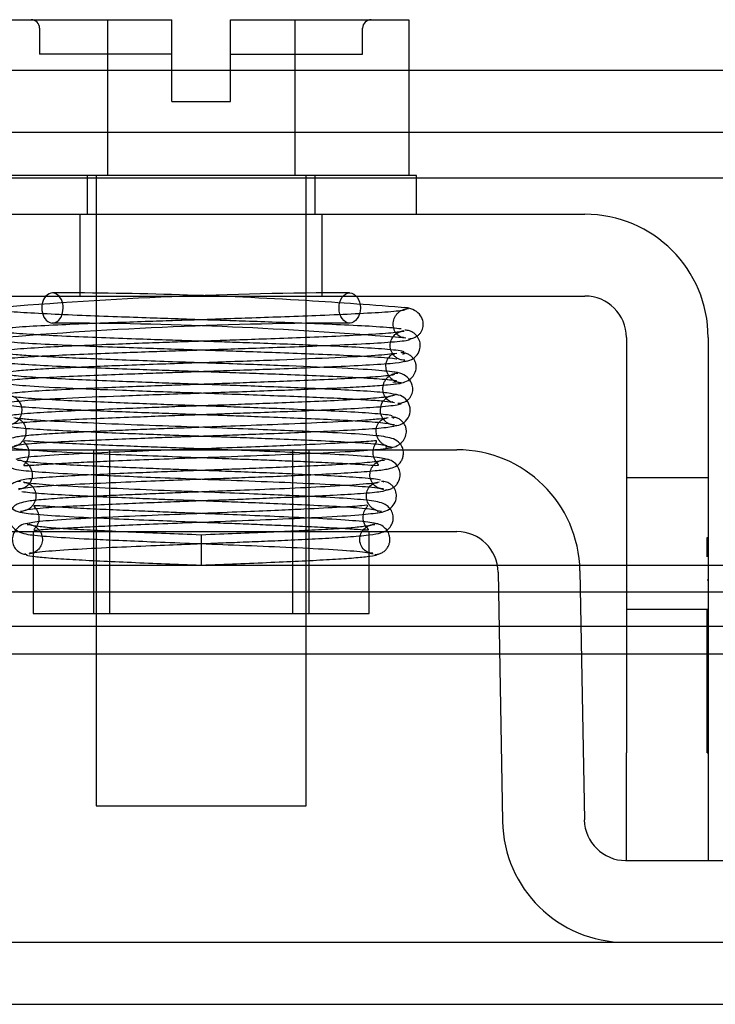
# Model space of a CAD drawing. Header units: inches. Extents: x 1 to 240, y -1 to 159.
# Tile 17 of 61: x 70.642 to 71.449, y 29.275 to 30.418. Entities that reach past the tile are written whole.
import ezdxf
from ezdxf.lldxf.tags import DXFTag

# ---------------------------------------------------------------- set-up
doc = ezdxf.new("R2010")
doc.units = ezdxf.units.IN
doc.header["$MEASUREMENT"] = 0
for name, color, linetype in [('COM42667', 7, 'Continuous'), ('COM42780', 7, 'Continuous'), ('COM48605', 7, 'Continuous'), ('COM70220', 7, 'Continuous'), ('COM70726-5', 7, 'Continuous'), ('Default', 7, 'Continuous'), ('SCC19011', 7, 'Continuous'), ('SPR20265', 7, 'Continuous'), ('WAF25035', 7, 'Continuous')]:
    doc.layers.add(name, color=color, linetype=linetype)
tags = doc.linetypes.add('HIDDEN2', pattern=[0.1875, 0.125, -0.0625]).pattern_tags.tags
tags[6:7] = [DXFTag(74, 4), DXFTag(75, 0), DXFTag(340, '0'), DXFTag(46, 0.0), DXFTag(50, 0.0), DXFTag(44, 0.0), DXFTag(45, 0.0)]
tags[4:5] = [DXFTag(74, 4), DXFTag(75, 0), DXFTag(340, '0'), DXFTag(46, 0.0), DXFTag(50, 0.0), DXFTag(44, 0.0), DXFTag(45, 0.0)]

# ---------------------------------------------------------------- blocks, each defined once
blk = doc.blocks.new('SE8')
at = {"layer": 'COM42667', "color": 7, "linetype": 'Continuous'}
for p, q in [((70.4066, 30.1922), (71.2981, 30.1922)), ((70.4066, 30.0972), (71.2981, 30.0972)), ((71.3461, 30.0492), (71.3461, 29.5667)), ((71.4411, 30.0492), (71.4411, 29.5667)), ((71.3461, 29.4417), (71.3461, 29.5667)), ((71.4411, 29.5667), (71.4411, 29.4417))]:
    blk.add_line(p, q, dxfattribs=at)
at = {"layer": 'COM42667', "color": 7, "linetype": 'HIDDEN2'}
for p, q in [((70.7119, 30.0972), (70.7119, 30.1922)), ((70.9929, 30.0972), (70.9929, 30.1922)), ((71.4411, 29.8862), (71.3461, 29.8862)), ((71.4401, 29.8167), (71.4411, 29.8167)), ((71.4401, 29.7944), (71.4401, 29.8167)), ((71.4401, 29.7675), (71.4411, 29.7675)), ((71.3461, 29.7337), (71.4411, 29.7337)), ((71.4401, 29.6549), (71.4401, 29.7334)), ((71.4401, 29.6549), (71.4411, 29.6549)), ((71.4401, 29.6266), (71.4401, 29.6549)), ((71.4401, 29.6266), (71.4411, 29.6266)), ((71.4401, 29.5667), (71.4401, 29.6266)), ((71.4401, 29.5667), (71.4411, 29.5667))]:
    blk.add_line(p, q, dxfattribs=at)
at = {"layer": 'COM42667', "color": 7, "linetype": 'Continuous'}
for radius in [0.143, 0.048]:
    blk.add_arc((71.2981, 30.0492), radius, 0, 90, dxfattribs=at)
at = {"layer": 'COM42780', "color": 7, "linetype": 'Continuous'}
for p, q in [((70.5554, 29.9187), (71.1493, 29.9187)), ((70.5554, 29.8237), (71.1493, 29.8237)), ((70.6574, 29.8237), (70.6574, 29.7287)), ((71.0474, 29.7287), (71.0474, 29.7951)), ((71.2923, 29.7782), (71.2974, 29.4889)), ((71.1973, 29.7765), (71.2024, 29.4872)), ((70.6574, 29.7287), (71.0474, 29.7287)), ((71.3453, 29.4417), (71.7176, 29.4417)), ((71.3453, 29.3467), (71.7176, 29.3467))]:
    blk.add_line(p, q, dxfattribs=at)
at = {"layer": 'COM42780', "color": 7, "linetype": 'HIDDEN2'}
for p, q in [((70.7274, 29.9187), (70.7274, 29.7287)), ((70.7459, 29.9187), (70.7459, 29.7287)), ((70.9589, 29.7287), (70.9589, 29.9187)), ((70.9774, 29.9187), (70.9774, 29.7287)), ((71.0474, 29.7951), (71.0474, 29.8237))]:
    blk.add_line(p, q, dxfattribs=at)
at = {"layer": 'COM42780', "color": 7, "linetype": 'Continuous'}
for centre, radius, start, end in [((71.1493, 29.7757), 0.143, 1, 90), ((71.1493, 29.7757), 0.048, 1, 90), ((71.3453, 29.4897), 0.143, 181, 270), ((71.3453, 29.4897), 0.048, 181, 270)]:
    blk.add_arc(centre, radius, start, end, dxfattribs=at)
at = {"layer": 'COM48605', "color": 7, "linetype": 'Continuous'}
for p, q in [((70.6574, 29.7842), (70.5081, 29.7842)), ((71.1966, 29.7842), (71.0474, 29.7842)), ((71.3461, 29.7842), (71.2921, 29.7842)), ((83.7602, 29.7842), (71.4411, 29.7842)), ((70.7304, 29.7133), (70.5063, 29.7133)), ((71.1984, 29.7133), (70.9744, 29.7133)), ((71.3461, 29.7133), (71.2934, 29.7133)), ((83.7602, 29.7133), (71.4411, 29.7133)), ((70.5057, 29.6817), (70.7304, 29.6817)), ((70.9744, 29.6817), (71.199, 29.6817)), ((71.294, 29.6817), (71.3461, 29.6817)), ((71.4411, 29.6817), (83.9399, 29.6817))]:
    blk.add_line(p, q, dxfattribs=at)
at = {"layer": 'COM48605', "color": 7, "linetype": 'HIDDEN2'}
for p, q in [((71.0474, 29.7842), (70.6574, 29.7842)), ((71.2921, 29.7842), (71.1966, 29.7842)), ((71.4411, 29.7842), (71.3461, 29.7842)), ((57.7028, 29.7537), (83.9399, 29.7537)), ((70.9744, 29.7133), (70.7304, 29.7133)), ((71.2934, 29.7133), (71.1984, 29.7133)), ((71.4411, 29.7133), (71.3461, 29.7133)), ((70.7304, 29.6817), (70.9744, 29.6817)), ((71.199, 29.6817), (71.294, 29.6817)), ((71.3461, 29.6817), (71.4411, 29.6817))]:
    blk.add_line(p, q, dxfattribs=at)
at = {"layer": 'COM70220', "color": 7, "linetype": 'HIDDEN2'}
blk.add_line((57.3834, 30.2347), (84.3214, 30.2347), dxfattribs=at)
at = {"layer": 'COM70726-5', "color": 7, "linetype": 'HIDDEN2'}
for p, q in [((57.1391, 30.3597), (84.5656, 30.3597)), ((57.1391, 30.2877), (84.5656, 30.2877)), ((56.0074, 29.2747), (85.6973, 29.2747))]:
    blk.add_line(p, q, dxfattribs=at)
at = {"layer": 'COM70726-5', "color": 7, "linetype": 'Continuous'}
blk.add_line((70.3594, 29.3467), (71.3453, 29.3467), dxfattribs=at)
at = {"layer": 'SCC19011', "color": 7, "linetype": 'Continuous'}
for p, q in [((70.6114, 30.4182), (70.7435, 30.4182)), ((70.7435, 30.4182), (70.7435, 30.2372)), ((70.7435, 30.4182), (70.8184, 30.4182)), ((70.8184, 30.3232), (70.8184, 30.4182)), ((70.8864, 30.4182), (70.9612, 30.4182)), ((70.8864, 30.3232), (70.8864, 30.4182)), ((70.9612, 30.4182), (70.9612, 30.2372)), ((70.9612, 30.4182), (71.0934, 30.4182)), ((71.0934, 30.4182), (71.0934, 30.2372)), ((70.8184, 30.3232), (70.8864, 30.3232)), ((70.7304, 30.0972), (70.7304, 30.0654)), ((70.9744, 30.074), (70.9744, 30.0972)), ((70.7304, 30.0304), (70.7304, 30.0152)), ((70.9744, 30.0242), (70.9744, 30.039)), ((70.9744, 29.9743), (70.9744, 29.9891)), ((70.7304, 29.9802), (70.7304, 29.9651)), ((70.9744, 29.9245), (70.9744, 29.9393)), ((70.7304, 29.9301), (70.7304, 29.9187)), ((70.7304, 29.7287), (70.7304, 29.5052)), ((70.9744, 29.5052), (70.9744, 29.7287)), ((70.7304, 29.5052), (70.9744, 29.5052))]:
    blk.add_line(p, q, dxfattribs=at)
at = {"layer": 'SCC19011', "color": 7, "linetype": 'HIDDEN2'}
for p, q in [((70.6649, 30.4082), (70.6649, 30.3782)), ((71.0399, 30.3782), (71.0399, 30.4082)), ((70.8184, 30.3782), (70.6649, 30.3782)), ((70.8864, 30.3782), (71.0399, 30.3782)), ((70.7304, 30.2372), (70.7304, 30.0972)), ((70.9744, 30.0972), (70.9744, 30.2372)), ((70.7304, 30.0654), (70.7304, 30.0304)), ((70.9744, 30.039), (70.9744, 30.074)), ((70.9744, 29.9891), (70.9744, 30.0242)), ((70.7304, 30.0152), (70.7304, 29.9802)), ((70.9744, 29.9393), (70.9744, 29.9743)), ((70.7304, 29.9651), (70.7304, 29.9301)), ((70.7304, 29.9187), (70.7304, 29.7287)), ((70.9744, 29.7287), (70.9744, 29.9245))]:
    blk.add_line(p, q, dxfattribs=at)
for centre, start, end in [((70.6549, 30.4082), 0, 90), ((71.0499, 30.4082), 90, 180)]:
    blk.add_arc(centre, 0.01, start, end, dxfattribs=at)
at = {"layer": 'SPR20265', "color": 7, "linetype": 'Continuous'}
blk.add_line((70.8524, 29.8197), (70.8524, 29.7847), dxfattribs=at)
at = {"layer": 'SPR20265', "color": 7, "linetype": 'HIDDEN2'}
for centre, radius, start, end in [((71.0313, 25.1161), 4.9849, 90.0776, 94.8175), ((70.6734, 25.1161), 4.9849, 86.5376, 89.9224), ((71.03, 25.1467), 4.9192, 90.0554, 94.8416), ((70.6747, 25.1467), 4.9192, 85.1584, 89.5796), ((70.6277, 29.9648), 0.0169, 270.7799, 90.2284), ((71.077, 29.9648), 0.0169, 89.7153, 269.2764)]:
    blk.add_arc(centre, radius, start, end, dxfattribs=at)
at = {"layer": 'SPR20265', "color": 7, "linetype": 'Continuous'}
for centre, radius, start, end in [((70.6734, 25.1161), 4.9849, 85.1825, 86.5376), ((70.6747, 25.1467), 4.9192, 89.5796, 89.9446), ((71.077, 29.9648), 0.0181, 270.2962, 90.6354)]:
    blk.add_arc(centre, radius, start, end, dxfattribs=at)
for start_param, end_param in [(3.808539, 6.283185), (0, 2.474646)]:
    blk.add_ellipse((70.6798, 30.0834), major_axis=(0, -0.0175), ratio=0.707107, start_param=start_param, end_param=end_param, dxfattribs=at)
at = {"layer": 'SPR20265', "color": 7, "linetype": 'HIDDEN2'}
blk.add_ellipse((70.6798, 30.0834), major_axis=(0, -0.0175), ratio=0.707107, start_param=2.474646, end_param=3.808539, dxfattribs=at)
blk.add_ellipse((71.0249, 30.0834), major_axis=(0, -0.0175), ratio=0.707107, dxfattribs=at)
at = {"layer": 'SPR20265', "color": 7, "linetype": 'Continuous'}
for points, knots in [([(71.0893, 30.082), (71.0896, 30.0815), (71.0882, 30.0804), (71.0693, 30.0785), (71.0346, 30.0765), (70.9936, 30.0747), (70.9522, 30.0731), (70.914, 30.0718), (70.8813, 30.0707), (70.854, 30.0697), (70.8278, 30.0689), (70.7982, 30.0679), (70.7627, 30.0666), (70.7232, 30.0652), (70.6827, 30.0635), (70.6458, 30.0615), (70.6186, 30.0593), (70.6151, 30.0579), (70.6138, 30.057)], [0.0402294, 0.0402294, 0.0402294, 0.0402294, 0.0962651, 0.1836152, 0.2619538, 0.3312786, 0.3915016, 0.442594, 0.4845239, 0.5172899, 0.5463931, 0.5841023, 0.6308517, 0.6866387, 0.7514677, 0.8253147, 0.9081399, 0.9951321, 0.9951321, 0.9951321, 0.9951321]), ([(71.093, 30.0477), (71.0939, 30.0477), (71.0954, 30.0477), (71.0982, 30.0482), (71.1009, 30.0493), (71.1036, 30.0509), (71.106, 30.053), (71.108, 30.0557), (71.1095, 30.0588), (71.1105, 30.0634), (71.11, 30.0695), (71.1061, 30.0768), (71.098, 30.0826), (71.092, 30.0835), (71.0883, 30.0839)], [0, 0, 0, 0, 0.03948, 0.078027, 0.11705, 0.157795, 0.20119, 0.247813, 0.297965, 0.351797, 0.472995, 0.624898, 0.803476, 1, 1, 1, 1]), ([(70.6176, 30.0223), (70.6187, 30.0231), (70.6219, 30.0245), (70.6478, 30.0266), (70.6839, 30.0285), (70.7238, 30.0302), (70.763, 30.0317), (70.7983, 30.0329), (70.8278, 30.0339), (70.854, 30.0347), (70.8813, 30.0357), (70.9141, 30.0368), (70.9527, 30.0381), (70.9947, 30.0397), (71.0368, 30.0416), (71.0729, 30.0437), (71.0937, 30.0458), (71.0955, 30.0471), (71.0953, 30.0477)], [0.007956, 0.007956, 0.007956, 0.007956, 0.0902869, 0.171964, 0.2449933, 0.3092617, 0.364675, 0.4111808, 0.4487353, 0.4777397, 0.5104186, 0.5522907, 0.6034131, 0.6638342, 0.7336337, 0.8128446, 0.9016052, 0.9648764, 0.9648764, 0.9648764, 0.9648764]), ([(71.0798, 30.0306), (71.0725, 30.0297), (71.0587, 30.0281), (71.0099, 30.0255), (70.9444, 30.0229), (70.8666, 30.0202), (70.7989, 30.0179), (70.7482, 30.016), (70.7126, 30.0146), (70.6814, 30.0131), (70.6558, 30.0116), (70.6357, 30.0101), (70.6293, 30.0092), (70.6256, 30.0086)], [0, 0, 0, 0, 0.114294, 0.231558, 0.351881, 0.475184, 0.601502, 0.666038, 0.73132, 0.797347, 0.864154, 0.931706, 1, 1, 1, 1]), ([(71.0882, 30.0326), (71.0854, 30.0335), (71.0724, 30.0351), (71.0398, 30.0374), (71.0099, 30.0388), (70.9934, 30.0395), (70.9915, 30.0396)], [0.0980811, 0.0980811, 0.0980811, 0.0980811, 0.1865995, 0.265558, 0.3350739, 0.3442741, 0.3442741, 0.3442741, 0.3442741]), ([(71.0773, 29.9951), (71.083, 29.9956), (71.0898, 29.9966), (71.0985, 30.0036), (71.1014, 30.0092), (71.1022, 30.0139), (71.1021, 30.0175), (71.1011, 30.0211), (71.0991, 30.0246), (71.0963, 30.0276), (71.0927, 30.0299), (71.0885, 30.0313), (71.086, 30.0314), (71.0845, 30.0315)], [0, 0, 0, 0, 0.337377, 0.476585, 0.593946, 0.643993, 0.690857, 0.738213, 0.787078, 0.837877, 0.890521, 0.944659, 1, 1, 1, 1]), ([(70.6139, 30.0221), (70.6167, 30.0212), (70.6222, 30.0197), (70.6534, 30.0175), (70.6862, 30.0159), (70.708, 30.0149), (70.7148, 30.0146)], [0, 0, 0, 0, 0.0928449, 0.1764674, 0.250932, 0.2834425, 0.2834425, 0.2834425, 0.2834425]), ([(70.6277, 29.9737), (70.6344, 29.9746), (70.6471, 29.9762), (70.694, 29.9788), (70.7581, 29.9814), (70.8353, 29.9841), (70.9032, 29.9864), (70.9544, 29.9883), (70.9906, 29.9897), (71.0229, 29.9912), (71.0496, 29.9927), (71.0705, 29.9942), (71.0777, 29.9951), (71.0818, 29.9957)], [0, 0, 0, 0, 0.112746, 0.228925, 0.348457, 0.471495, 0.597916, 0.662714, 0.728399, 0.794948, 0.862394, 0.930748, 1, 1, 1, 1]), ([(71.0794, 29.9822), (71.0772, 29.9831), (71.0727, 29.9846), (71.0442, 29.9868), (71.0134, 29.9884), (70.9934, 29.9894), (70.9875, 29.9896)], [0, 0, 0, 0, 0.0919668, 0.1748964, 0.2488402, 0.2783531, 0.2783531, 0.2783531, 0.2783531]), ([(70.6219, 29.9715), (70.625, 29.9707), (70.638, 29.9691), (70.6709, 29.9669), (70.7008, 29.9655), (70.7176, 29.9647), (70.72, 29.9646)], [0.09883, 0.09883, 0.09883, 0.09883, 0.1878535, 0.2672072, 0.3370622, 0.3488919, 0.3488919, 0.3488919, 0.3488919]), ([(71.0757, 29.9821), (71.0742, 29.9813), (71.0707, 29.9799), (71.0443, 29.9777), (71.01, 29.9758), (70.9719, 29.9741), (70.9346, 29.9727), (70.9013, 29.9714), (70.8734, 29.9704), (70.8489, 29.9696), (70.8235, 29.9687), (70.7932, 29.9676), (70.7575, 29.9662), (70.7186, 29.9646), (70.6799, 29.9627), (70.6474, 29.9606), (70.6291, 29.9585), (70.6277, 29.9571), (70.6281, 29.9566)], [0.0030122, 0.0030122, 0.0030122, 0.0030122, 0.091022, 0.173244, 0.246649, 0.3111806, 0.366841, 0.4136386, 0.4515377, 0.480786, 0.5130298, 0.5545547, 0.6053918, 0.6655607, 0.7350558, 0.813926, 0.9022499, 0.9590084, 0.9590084, 0.9590084, 0.9590084]), ([(70.6356, 29.9227), (70.6352, 29.9231), (70.6361, 29.9241), (70.6521, 29.9259), (70.6827, 29.9279), (70.7201, 29.9297), (70.7582, 29.9312), (70.7934, 29.9326), (70.8235, 29.9337), (70.8489, 29.9346), (70.8734, 29.9354), (70.9014, 29.9364), (70.9349, 29.9377), (70.9725, 29.9392), (71.0111, 29.9409), (71.0462, 29.9428), (71.0739, 29.9451), (71.0777, 29.9465), (71.0795, 29.9474)], [0.0480093, 0.0480093, 0.0480093, 0.0480093, 0.0949166, 0.1813907, 0.2591689, 0.3281055, 0.3880809, 0.4389475, 0.4806068, 0.513005, 0.5424172, 0.5805587, 0.6277127, 0.6838883, 0.749147, 0.8235602, 0.9071555, 1, 1, 1, 1]), ([(71.0868, 29.9188), (71.0864, 29.9205), (71.0848, 29.9242), (71.0799, 29.9297), (71.0731, 29.9324), (71.0618, 29.9346), (71.037, 29.9369), (71.0064, 29.9385), (70.9862, 29.9395), (70.9825, 29.9396)], [0.5124949, 0.5124949, 0.5124949, 0.5124949, 0.5179414, 0.5252825, 0.5427797, 0.5635197, 0.6073984, 0.6548465, 0.6651182, 0.6651182, 0.6651182, 0.6651182]), ([(71.0562, 29.9288), (71.0561, 29.929), (71.055, 29.9291), (71.0443, 29.9282), (71.0198, 29.9267), (70.9802, 29.9247), (70.9388, 29.923), (70.8985, 29.9214), (70.8594, 29.92), (70.8343, 29.919), (70.8254, 29.9187)], [0.5351872, 0.5351872, 0.5351872, 0.5351872, 0.5441109, 0.5645918, 0.6083985, 0.6560617, 0.6836249, 0.7156036, 0.7520047, 0.7724702, 0.7724702, 0.7724702, 0.7724702]), ([(70.6328, 29.921), (70.636, 29.9204), (70.6405, 29.9197), (70.6486, 29.919), (70.652, 29.9187)], [0, 0, 0, 0, 0.03059082, 0.04780598, 0.04780598, 0.04780598, 0.04780598]), ([(70.6419, 29.823), (70.6435, 29.8224), (70.6486, 29.8208), (70.6528, 29.8202), (70.6563, 29.8198)], [0.53898294, 0.53898294, 0.53898294, 0.53898294, 0.54759814, 0.56807305, 0.56807305, 0.56807305, 0.56807305]), ([(70.949, 29.8237), (70.9437, 29.8235), (70.9259, 29.8227), (70.8931, 29.8213), (70.8675, 29.8203), (70.8524, 29.8197)], [0.6947964, 0.6947964, 0.6947964, 0.6947964, 0.7496304, 0.874808, 1, 1, 1, 1]), ([(71.0542, 29.7971), (71.0557, 29.7972), (71.0583, 29.7974), (71.0622, 29.7989), (71.0657, 29.8013), (71.0685, 29.8044), (71.0704, 29.8079), (71.0718, 29.8126), (71.0716, 29.8182), (71.0701, 29.8221), (71.0691, 29.8238)], [0, 0, 0, 0, 0.0589773, 0.1211115, 0.1849679, 0.2490189, 0.31194, 0.3728411, 0.4898099, 0.5959107, 0.5959107, 0.5959107, 0.5959107]), ([(70.8524, 29.7847), (70.8675, 29.7853), (70.8933, 29.7863), (70.934, 29.788), (70.9706, 29.7897), (71.0026, 29.7913), (71.0281, 29.793), (71.0463, 29.7947), (71.0558, 29.7962), (71.0566, 29.7971), (71.0565, 29.7975)], [0, 0, 0, 0, 0.1236932, 0.2477957, 0.3722334, 0.4970307, 0.6222178, 0.7477992, 0.8737106, 0.9604174, 0.9604174, 0.9604174, 0.9604174])]:
    blk.add_open_spline(points, degree=3, knots=knots, dxfattribs=at)
at = {"layer": 'SPR20265', "color": 7, "linetype": 'HIDDEN2'}
for points, knots in [([(71.0846, 30.059), (71.0838, 30.0591), (71.078, 30.0599), (71.0589, 30.0615), (71.022, 30.0635), (70.9815, 30.0652), (70.942, 30.0666), (70.9065, 30.0679), (70.8769, 30.0689), (70.8507, 30.0697), (70.8234, 30.0707), (70.7907, 30.0718), (70.7525, 30.0731), (70.7111, 30.0747), (70.6701, 30.0765), (70.6354, 30.0785), (70.6213, 30.0799), (70.6179, 30.0806)], [0.0771144, 0.0771144, 0.0771144, 0.0771144, 0.0918601, 0.1746853, 0.2485323, 0.3133613, 0.3691483, 0.4158977, 0.4536069, 0.4827101, 0.5154761, 0.557406, 0.6084984, 0.6687214, 0.7380462, 0.8163848, 0.9037349, 0.9037349, 0.9037349, 0.9037349]), ([(71.0882, 30.0489), (71.0869, 30.0489), (71.0848, 30.049), (71.0798, 30.0523), (71.0762, 30.0578), (71.0752, 30.0634), (71.0756, 30.0678), (71.0765, 30.0711), (71.0781, 30.0743), (71.0803, 30.0772), (71.0832, 30.0796), (71.0864, 30.0814), (71.0898, 30.0824), (71.0918, 30.0826), (71.093, 30.0827)], [0, 0, 0, 0, 0.179381, 0.337596, 0.475073, 0.590664, 0.641841, 0.692941, 0.744409, 0.796202, 0.847981, 0.899322, 0.949962, 1, 1, 1, 1]), ([(71.0877, 30.0569), (71.0852, 30.0561), (71.0801, 30.0547), (71.0498, 30.0525), (71.0119, 30.0505), (70.9706, 30.0488), (70.9308, 30.0474), (70.8953, 30.0462), (70.8658, 30.0451), (70.84, 30.0443), (70.8133, 30.0434), (70.7817, 30.0423), (70.7446, 30.0409), (70.7045, 30.0393), (70.6649, 30.0374), (70.6323, 30.0351), (70.6155, 30.033), (70.6147, 30.0317), (70.6151, 30.0312)], [0, 0, 0, 0, 0.0909912, 0.1731581, 0.246498, 0.3109571, 0.3665427, 0.4132688, 0.4511042, 0.480301, 0.512507, 0.5539869, 0.6047791, 0.6649261, 0.734442, 0.8134005, 0.9019189, 0.9500215, 0.9500215, 0.9500215, 0.9500215]), ([(70.9915, 30.0396), (70.9807, 30.0401), (70.9578, 30.041), (70.923, 30.0423), (70.8914, 30.0434), (70.8647, 30.0443), (70.8389, 30.0451), (70.8094, 30.0462), (70.774, 30.0474), (70.7341, 30.0488), (70.6928, 30.0505), (70.655, 30.0525), (70.6246, 30.0547), (70.6195, 30.0561), (70.617, 30.0569)], [0.3442741, 0.3442741, 0.3442741, 0.3442741, 0.3952209, 0.4460131, 0.487493, 0.519699, 0.5488958, 0.5867312, 0.6334573, 0.6890429, 0.753502, 0.8268419, 0.9090088, 1, 1, 1, 1]), ([(71.0891, 30.0226), (71.0877, 30.0227), (71.0852, 30.0228), (71.0813, 30.0242), (71.0779, 30.0264), (71.0743, 30.0303), (71.0718, 30.0361), (71.0717, 30.0429), (71.0741, 30.0491), (71.0784, 30.0537), (71.0837, 30.0562), (71.0865, 30.0564), (71.0882, 30.0564)], [0, 0, 0, 0, 0.06862, 0.139406, 0.210761, 0.281001, 0.412092, 0.530483, 0.651578, 0.772882, 0.88964, 1, 1, 1, 1]), ([(71.0882, 30.0214), (71.0913, 30.0218), (71.0967, 30.0227), (71.1036, 30.0285), (71.1069, 30.0358), (71.107, 30.0428), (71.1046, 30.0493), (71.1001, 30.0542), (71.0945, 30.0571), (71.091, 30.0574), (71.0891, 30.0576)], [0, 0, 0, 0, 0.156089, 0.311601, 0.454811, 0.580816, 0.702069, 0.815536, 0.915769, 1, 1, 1, 1]), ([(70.6127, 30.046), (70.6167, 30.0452), (70.6318, 30.0437), (70.6679, 30.0416), (70.71, 30.0397), (70.752, 30.0381), (70.7906, 30.0368), (70.8234, 30.0357), (70.8507, 30.0347), (70.8769, 30.0339), (70.9064, 30.0329), (70.9417, 30.0317), (70.9809, 30.0302), (71.0209, 30.0285), (71.0569, 30.0266), (71.0741, 30.0252), (71.0795, 30.0244), (71.0797, 30.0244)], [0.0983948, 0.0983948, 0.0983948, 0.0983948, 0.1871554, 0.2663663, 0.3361658, 0.3965869, 0.4477093, 0.4895814, 0.5222603, 0.5512647, 0.5888192, 0.635325, 0.6907383, 0.7550067, 0.828036, 0.9097131, 0.9127048, 0.9127048, 0.9127048, 0.9127048]), ([(71.0791, 30.0086), (71.0722, 30.0095), (71.0591, 30.0111), (71.0115, 30.0138), (70.9469, 30.0164), (70.8694, 30.0191), (70.8016, 30.0214), (70.7506, 30.0233), (70.7146, 30.0247), (70.6827, 30.0262), (70.6564, 30.0276), (70.6358, 30.0291), (70.6288, 30.0301), (70.6249, 30.0306)], [0, 0, 0, 0, 0.113671, 0.23054, 0.350518, 0.473738, 0.600063, 0.664705, 0.730154, 0.796388, 0.863439, 0.931315, 1, 1, 1, 1]), ([(71.0845, 29.9965), (71.0838, 29.9965), (71.0826, 29.9967), (71.08, 29.9973), (71.0774, 29.9984), (71.0747, 30), (71.0723, 30.0022), (71.0702, 30.0048), (71.0686, 30.0078), (71.0671, 30.0123), (71.0667, 30.018), (71.0688, 30.0248), (71.0737, 30.0298), (71.0758, 30.0301), (71.0773, 30.0301)], [0, 0, 0, 0, 0.047333, 0.090485, 0.131312, 0.171645, 0.212983, 0.256355, 0.302402, 0.351589, 0.463303, 0.607862, 0.786964, 1, 1, 1, 1]), ([(70.6249, 29.998), (70.6246, 29.9983), (70.625, 29.9992), (70.6387, 30.0008), (70.6687, 30.0027), (70.7065, 30.0044), (70.7455, 30.006), (70.782, 30.0073), (70.8134, 30.0084), (70.84, 30.0093), (70.8658, 30.0102), (70.8954, 30.0112), (70.931, 30.0124), (70.9711, 30.0139), (71.0129, 30.0156), (71.0513, 30.0175), (71.0825, 30.0197), (71.088, 30.0212), (71.0908, 30.0221)], [0.0593106, 0.0593106, 0.0593106, 0.0593106, 0.0946045, 0.1809036, 0.2586064, 0.3275376, 0.387552, 0.4384775, 0.480204, 0.5126619, 0.5421123, 0.5803019, 0.6275126, 0.683749, 0.749068, 0.8235326, 0.9071551, 1, 1, 1, 1]), ([(71.0766, 30.0067), (71.077, 30.0064), (71.0763, 30.0054), (71.0615, 30.0037), (71.0306, 30.0017), (70.9932, 29.9999), (70.9548, 29.9984), (70.919, 29.997), (70.8882, 29.9959), (70.8623, 29.995), (70.8373, 29.9942), (70.8091, 29.9932), (70.775, 29.9919), (70.7367, 29.9905), (70.6971, 29.9888), (70.6605, 29.9868), (70.6321, 29.9846), (70.6275, 29.9831), (70.6253, 29.9822)], [0.0521708, 0.0521708, 0.0521708, 0.0521708, 0.0958626, 0.1829684, 0.2611836, 0.3304706, 0.3907088, 0.4418475, 0.4838361, 0.5166603, 0.5458022, 0.5835599, 0.6303746, 0.6862392, 0.7511598, 0.8251036, 0.9080332, 1, 1, 1, 1]), ([(70.9875, 29.9896), (70.9803, 29.9899), (70.9612, 29.9907), (70.9297, 29.9919), (70.8956, 29.9932), (70.8674, 29.9942), (70.8424, 29.995), (70.8165, 29.9959), (70.7857, 29.997), (70.7499, 29.9984), (70.7115, 29.9999), (70.6741, 30.0017), (70.6432, 30.0037), (70.6315, 30.005), (70.6291, 30.0057)], [0.2783531, 0.2783531, 0.2783531, 0.2783531, 0.3137608, 0.3696254, 0.4164401, 0.4541978, 0.4833397, 0.5161639, 0.5581525, 0.6092912, 0.6695294, 0.7388164, 0.8170316, 0.9041374, 0.9041374, 0.9041374, 0.9041374]), ([(70.7148, 30.0146), (70.7218, 30.0144), (70.7413, 30.0136), (70.7738, 30.0124), (70.8093, 30.0112), (70.8389, 30.0102), (70.8647, 30.0093), (70.8913, 30.0084), (70.9227, 30.0073), (70.9592, 30.006), (70.9982, 30.0044), (71.036, 30.0027), (71.066, 30.0008), (71.0773, 29.9995), (71.0792, 29.9988)], [0.2834425, 0.2834425, 0.2834425, 0.2834425, 0.316251, 0.3724874, 0.4196981, 0.4578877, 0.4873381, 0.519796, 0.5615225, 0.612448, 0.6724624, 0.7413936, 0.8190964, 0.9053955, 0.9053955, 0.9053955, 0.9053955]), ([(71.0748, 29.9742), (71.0742, 29.9741), (71.0731, 29.9741), (71.0692, 29.9762), (71.0654, 29.9806), (71.0636, 29.9859), (71.0634, 29.9903), (71.0638, 29.9937), (71.0649, 29.9973), (71.0669, 30.0007), (71.0698, 30.0037), (71.0732, 30.0061), (71.0772, 30.0075), (71.0796, 30.0077), (71.0809, 30.0078)], [0, 0, 0, 0, 0.174172, 0.32563, 0.457521, 0.571357, 0.621658, 0.670379, 0.72108, 0.774173, 0.829398, 0.886003, 0.943085, 1, 1, 1, 1]), ([(71.0809, 29.9729), (71.0818, 29.9728), (71.0834, 29.9729), (71.0862, 29.9734), (71.089, 29.9744), (71.0917, 29.976), (71.0941, 29.9782), (71.0961, 29.9809), (71.0975, 29.984), (71.0986, 29.9886), (71.0978, 29.9947), (71.0937, 30.002), (71.0851, 30.0078), (71.0788, 30.0087), (71.0748, 30.0092)], [0, 0, 0, 0, 0.042091, 0.081647, 0.120191, 0.15929, 0.200316, 0.244307, 0.29197, 0.343782, 0.463061, 0.615509, 0.797242, 1, 1, 1, 1]), ([(70.6229, 29.9957), (70.6305, 29.9948), (70.6446, 29.9932), (70.6941, 29.9905), (70.76, 29.9879), (70.8381, 29.9852), (70.9057, 29.9829), (70.9562, 29.981), (70.9914, 29.9796), (71.0223, 29.9781), (71.0476, 29.9767), (71.0672, 29.9752), (71.0735, 29.9742), (71.077, 29.9737)], [0, 0, 0, 0, 0.115205, 0.233158, 0.353934, 0.477428, 0.603662, 0.668044, 0.733093, 0.798807, 0.865217, 0.932283, 1, 1, 1, 1]), ([(70.6288, 29.9474), (70.6307, 29.9482), (70.6347, 29.9497), (70.6623, 29.9519), (70.6982, 29.9538), (70.7373, 29.9555), (70.7752, 29.9569), (70.8091, 29.9582), (70.8373, 29.9592), (70.8623, 29.96), (70.8882, 29.961), (70.9193, 29.9621), (70.9556, 29.9634), (70.9949, 29.965), (71.0338, 29.9669), (71.0667, 29.9691), (71.084, 29.9712), (71.0851, 29.9725), (71.0847, 29.973)], [0, 0, 0, 0, 0.0901431, 0.1716896, 0.2445993, 0.3087647, 0.3640858, 0.4105135, 0.4480006, 0.4769549, 0.5095978, 0.5514293, 0.6025201, 0.6629378, 0.7327928, 0.8121465, 0.90117, 0.9556697, 0.9556697, 0.9556697, 0.9556697]), ([(71.0741, 29.9582), (71.0707, 29.959), (71.057, 29.9606), (71.0248, 29.9627), (70.9861, 29.9646), (70.9472, 29.9662), (70.9115, 29.9676), (70.8812, 29.9687), (70.8558, 29.9696), (70.8313, 29.9704), (70.8034, 29.9714), (70.7701, 29.9727), (70.7329, 29.9741), (70.6947, 29.9758), (70.6604, 29.9777), (70.6337, 29.9799), (70.6304, 29.9813), (70.6289, 29.9822)], [0.0993683, 0.0993683, 0.0993683, 0.0993683, 0.186074, 0.2649442, 0.3344393, 0.3946082, 0.4454453, 0.4869702, 0.519214, 0.5484623, 0.5863614, 0.633159, 0.6888194, 0.753351, 0.826756, 0.908978, 1, 1, 1, 1]), ([(70.72, 29.9646), (70.7301, 29.9642), (70.7519, 29.9633), (70.7854, 29.9621), (70.8165, 29.961), (70.8424, 29.96), (70.8674, 29.9592), (70.8956, 29.9582), (70.9295, 29.9569), (70.9674, 29.9555), (71.0065, 29.9538), (71.0424, 29.9519), (71.07, 29.9497), (71.074, 29.9482), (71.0759, 29.9474)], [0.3488919, 0.3488919, 0.3488919, 0.3488919, 0.3974799, 0.4485707, 0.4904022, 0.5230451, 0.5519994, 0.5894865, 0.6359142, 0.6912353, 0.7554007, 0.8283104, 0.9098569, 1, 1, 1, 1]), ([(71.0696, 29.9559), (71.0665, 29.9553), (71.061, 29.9545), (71.0395, 29.9526), (71.0031, 29.9506), (70.9511, 29.9484), (70.9009, 29.9465), (70.8572, 29.9449), (70.8219, 29.9436), (70.7919, 29.9425), (70.7633, 29.9414), (70.7334, 29.9401), (70.7032, 29.9387), (70.6747, 29.9371), (70.6521, 29.9354), (70.6373, 29.9337), (70.6288, 29.9312), (70.6242, 29.9293), (70.6178, 29.9216), (70.6164, 29.9111), (70.6253, 29.8992), (70.6384, 29.8956), (70.6523, 29.894), (70.6804, 29.8918), (70.7195, 29.8899), (70.7605, 29.8882), (70.8005, 29.8866), (70.8486, 29.8848), (70.903, 29.8828), (70.9596, 29.8806), (71.0121, 29.8781), (71.0446, 29.876), (71.0604, 29.8741), (71.0628, 29.8732), (71.0641, 29.8727)], [0, 0, 0, 0, 0.030588, 0.059502, 0.112112, 0.15811, 0.197452, 0.230137, 0.256167, 0.276711, 0.298882, 0.32391, 0.351827, 0.382688, 0.416108, 0.444805, 0.466192, 0.480295, 0.488754, 0.504028, 0.526129, 0.547052, 0.567589, 0.611179, 0.65858, 0.685494, 0.716984, 0.753026, 0.793568, 0.838557, 0.887974, 0.941711, 0.970313, 1, 1, 1, 1]), ([(70.637, 29.9554), (70.6378, 29.9555), (70.6391, 29.9555), (70.6432, 29.9533), (70.647, 29.9489), (70.6491, 29.9428), (70.6489, 29.9369), (70.6474, 29.9323), (70.6454, 29.9289), (70.6426, 29.9258), (70.6391, 29.9235), (70.6351, 29.9221), (70.6327, 29.9218), (70.6313, 29.9218)], [0, 0, 0, 0, 0.167405, 0.31502, 0.44597, 0.561339, 0.663025, 0.71568, 0.770724, 0.827692, 0.885615, 0.943351, 1, 1, 1, 1]), ([(70.9825, 29.9396), (70.9764, 29.9399), (70.9581, 29.9407), (70.9232, 29.9421), (70.8753, 29.9439), (70.82, 29.9459), (70.7609, 29.9481), (70.7035, 29.9505), (70.6653, 29.9526), (70.6436, 29.9545), (70.6382, 29.9554), (70.6351, 29.9559)], [0.6651182, 0.6651182, 0.6651182, 0.6651182, 0.6822736, 0.7141834, 0.7505882, 0.791459, 0.8368134, 0.8866622, 0.9409613, 0.9699144, 1, 1, 1, 1]), ([(71.0734, 29.9218), (71.0726, 29.9218), (71.0712, 29.9219), (71.0686, 29.9225), (71.0659, 29.9236), (71.0632, 29.9252), (71.0608, 29.9274), (71.0587, 29.93), (71.0571, 29.9329), (71.0557, 29.9373), (71.0554, 29.9431), (71.0577, 29.9499), (71.0631, 29.955), (71.0659, 29.9553), (71.0677, 29.9554)], [0, 0, 0, 0, 0.041854, 0.08238, 0.123206, 0.165594, 0.2103, 0.257629, 0.307612, 0.360216, 0.47602, 0.621224, 0.796617, 1, 1, 1, 1]), ([(71.0677, 29.9204), (71.073, 29.9209), (71.0793, 29.9219), (71.0874, 29.9289), (71.0901, 29.9345), (71.0908, 29.9391), (71.0907, 29.9426), (71.0897, 29.9462), (71.0877, 29.9497), (71.0849, 29.9528), (71.0814, 29.9551), (71.0774, 29.9565), (71.0749, 29.9567), (71.0734, 29.9567)], [0, 0, 0, 0, 0.314139, 0.451364, 0.572135, 0.625408, 0.67627, 0.728029, 0.781154, 0.835554, 0.89067, 0.945715, 1, 1, 1, 1]), ([(70.6252, 29.9474), (70.627, 29.9465), (70.6308, 29.9451), (70.6585, 29.9428), (70.6936, 29.9409), (70.7323, 29.9392), (70.7698, 29.9377), (70.8033, 29.9364), (70.8313, 29.9354), (70.8558, 29.9346), (70.8812, 29.9337), (70.9113, 29.9326), (70.9465, 29.9312), (70.9846, 29.9297), (71.022, 29.9279), (71.0526, 29.9259), (71.065, 29.9245), (71.0677, 29.9238)], [0, 0, 0, 0, 0.0928445, 0.1764398, 0.250853, 0.3161117, 0.3722873, 0.4194413, 0.4575828, 0.486995, 0.5193932, 0.5610525, 0.6119191, 0.6718945, 0.7408311, 0.8186093, 0.9050834, 0.9050834, 0.9050834, 0.9050834]), ([(71.0674, 29.9075), (71.0659, 29.9081), (71.0633, 29.909), (71.0475, 29.9108), (71.017, 29.9129), (70.9703, 29.9151), (70.9233, 29.917), (70.8811, 29.9186), (70.8462, 29.9199), (70.8156, 29.9211), (70.7852, 29.9222), (70.7522, 29.9235), (70.718, 29.925), (70.6857, 29.9265), (70.6611, 29.928), (70.6484, 29.9291), (70.6454, 29.9288), (70.6466, 29.9278), (70.6491, 29.925), (70.6513, 29.9215), (70.6525, 29.9168), (70.6524, 29.9112), (70.6502, 29.9057), (70.6476, 29.9024), (70.6457, 29.9005), (70.6472, 29.9005), (70.6533, 29.9006), (70.6684, 29.9018), (70.6927, 29.9032), (70.717, 29.9044), (70.7479, 29.9058), (70.7873, 29.9073), (70.8351, 29.9091), (70.8899, 29.911), (70.9482, 29.9132), (71.004, 29.9156), (71.0516, 29.9183), (71.0647, 29.92), (71.0719, 29.921)], [0, 0, 0, 0, 0.030225, 0.058803, 0.110858, 0.156431, 0.195456, 0.227938, 0.253865, 0.274459, 0.297581, 0.324594, 0.355453, 0.390107, 0.42783, 0.459209, 0.481159, 0.494005, 0.495926, 0.500825, 0.505329, 0.510836, 0.51729, 0.524444, 0.532575, 0.546917, 0.562289, 0.605902, 0.629239, 0.653669, 0.681658, 0.713975, 0.750652, 0.791681, 0.837105, 0.886957, 0.941226, 1, 1, 1, 1]), ([(70.652, 29.9187), (70.6542, 29.9185), (70.6677, 29.9175), (70.6986, 29.9157), (70.7498, 29.9135), (70.7995, 29.9116), (70.8432, 29.91), (70.8788, 29.9087), (70.9087, 29.9076), (70.9366, 29.9066), (70.9654, 29.9054), (70.9943, 29.9041), (71.0212, 29.9028), (71.0425, 29.9015), (71.0552, 29.9004), (71.0589, 29.9008), (71.0585, 29.9011), (71.0532, 29.9076), (71.0509, 29.9179), (71.0555, 29.9268), (71.0563, 29.9285), (71.0562, 29.9288)], [0.047806, 0.047806, 0.047806, 0.047806, 0.0595138, 0.1122007, 0.1583759, 0.1980433, 0.2312358, 0.2579833, 0.2788368, 0.3005312, 0.3250779, 0.3524343, 0.3825401, 0.4152697, 0.4444426, 0.4659458, 0.4800306, 0.4882016, 0.5025968, 0.5237733, 0.5351872, 0.5351872, 0.5351872, 0.5351872]), ([(70.8254, 29.9187), (70.8165, 29.9184), (70.7881, 29.9173), (70.7408, 29.9154), (70.6892, 29.913), (70.6572, 29.9108), (70.6413, 29.9089), (70.6387, 29.908), (70.6373, 29.9075)], [0.7724702, 0.7724702, 0.7724702, 0.7724702, 0.7927991, 0.8379749, 0.8875525, 0.9414699, 0.9701805, 1, 1, 1, 1]), ([(70.6406, 29.8727), (70.6419, 29.8732), (70.6444, 29.8741), (70.6601, 29.876), (70.6909, 29.878), (70.7382, 29.8803), (70.7856, 29.8822), (70.8278, 29.8838), (70.8625, 29.8851), (70.8934, 29.8862), (70.9247, 29.8874), (70.9591, 29.8888), (70.9948, 29.8904), (71.0286, 29.8923), (71.0542, 29.8943), (71.0693, 29.8961), (71.0773, 29.8989), (71.0809, 29.9006), (71.0844, 29.9048), (71.0863, 29.9083), (71.0874, 29.9127), (71.0873, 29.9164), (71.0869, 29.9184), (71.0868, 29.9188)], [0, 0, 0, 0, 0.0301072, 0.0585847, 0.110442, 0.1557664, 0.1944272, 0.2263714, 0.2515462, 0.2721052, 0.2958346, 0.3234709, 0.3550735, 0.3907334, 0.4289188, 0.4598064, 0.4816514, 0.4944173, 0.4976956, 0.5012564, 0.505847, 0.5113751, 0.5124949, 0.5124949, 0.5124949, 0.5124949]), ([(70.6389, 29.9069), (70.6404, 29.9068), (70.6428, 29.9067), (70.6468, 29.9053), (70.6502, 29.903), (70.6538, 29.8992), (70.6563, 29.8934), (70.6564, 29.8866), (70.6541, 29.8804), (70.6498, 29.8758), (70.6446, 29.8734), (70.642, 29.8732), (70.6404, 29.8732)], [0, 0, 0, 0, 0.066301, 0.135066, 0.204649, 0.273333, 0.401927, 0.518861, 0.639867, 0.762727, 0.88319, 1, 1, 1, 1]), ([(71.0632, 29.9071), (71.0626, 29.9064), (71.0601, 29.9051), (71.0381, 29.903), (71.0072, 29.9011), (70.9721, 29.8994), (70.9375, 29.898), (70.9063, 29.8967), (70.8801, 29.8957), (70.8569, 29.8949), (70.8328, 29.894), (70.8039, 29.8929), (70.7698, 29.8915), (70.7322, 29.8899), (70.6944, 29.888), (70.6621, 29.8859), (70.6421, 29.8838), (70.6403, 29.8824), (70.6404, 29.8818)], [0.0131658, 0.0131658, 0.0131658, 0.0131658, 0.0909604, 0.1731652, 0.2465793, 0.3111404, 0.3668432, 0.4136877, 0.4516326, 0.4809195, 0.513185, 0.5547397, 0.6056117, 0.6658064, 0.7353084, 0.8141543, 0.9023988, 0.9687744, 0.9687744, 0.9687744, 0.9687744]), ([(71.0608, 29.8836), (71.0569, 29.8844), (71.0426, 29.8859), (71.0103, 29.888), (70.9725, 29.8899), (70.935, 29.8915), (70.9008, 29.8929), (70.8719, 29.894), (70.8478, 29.8949), (70.8246, 29.8957), (70.7984, 29.8967), (70.7672, 29.898), (70.7326, 29.8994), (70.6975, 29.9011), (70.6666, 29.903), (70.652, 29.9044), (70.6475, 29.9051)], [0.0976012, 0.0976012, 0.0976012, 0.0976012, 0.1858457, 0.2646916, 0.3341936, 0.3943883, 0.4452603, 0.486815, 0.5190805, 0.5483674, 0.5863123, 0.6331568, 0.6888596, 0.7534207, 0.8268348, 0.9090396, 0.9090396, 0.9090396, 0.9090396]), ([(71.0643, 29.8732), (71.0617, 29.8734), (71.0574, 29.874), (71.0511, 29.8793), (71.0483, 29.8862), (71.0483, 29.8929), (71.0508, 29.8992), (71.0552, 29.9038), (71.0605, 29.9065), (71.0639, 29.9068), (71.0658, 29.9069)], [0, 0, 0, 0, 0.166659, 0.324905, 0.466035, 0.587816, 0.705555, 0.817002, 0.91633, 1, 1, 1, 1]), ([(71.0658, 29.8719), (71.0673, 29.872), (71.0698, 29.8722), (71.0739, 29.8737), (71.0774, 29.8761), (71.0811, 29.8802), (71.0836, 29.8862), (71.0835, 29.8933), (71.0808, 29.8998), (71.076, 29.9047), (71.07, 29.9076), (71.0664, 29.908), (71.0643, 29.9082)], [0, 0, 0, 0, 0.063176, 0.129473, 0.197366, 0.265212, 0.394679, 0.515177, 0.639946, 0.76535, 0.886036, 1, 1, 1, 1]), ([(70.6427, 29.882), (70.6418, 29.882), (70.6403, 29.882), (70.6375, 29.8814), (70.6348, 29.8803), (70.6322, 29.8787), (70.6298, 29.8765), (70.6271, 29.8728), (70.6252, 29.8671), (70.6258, 29.8601), (70.6296, 29.8528), (70.6375, 29.847), (70.6434, 29.8461), (70.647, 29.8456)], [0, 0, 0, 0, 0.035882, 0.073188, 0.112909, 0.155738, 0.202044, 0.251913, 0.361271, 0.485727, 0.637722, 0.812554, 1, 1, 1, 1]), ([(71.059, 29.8812), (71.0566, 29.8806), (71.0522, 29.8797), (71.0334, 29.8779), (71.0006, 29.8759), (70.9526, 29.8736), (70.9057, 29.8717), (70.8645, 29.8702), (70.8309, 29.8689), (70.8022, 29.8678), (70.7745, 29.8666), (70.7452, 29.8654), (70.7153, 29.8639), (70.6867, 29.8623), (70.6639, 29.8605), (70.6491, 29.8588), (70.6405, 29.8562), (70.6359, 29.8543), (70.6299, 29.8471), (70.6285, 29.8392), (70.6312, 29.8313), (70.6362, 29.8259), (70.64, 29.8238), (70.6419, 29.823)], [0, 0, 0, 0, 0.0305726, 0.0594704, 0.1120538, 0.158027, 0.1973417, 0.2299964, 0.2559922, 0.2765518, 0.2989672, 0.3244704, 0.3530931, 0.3849016, 0.4194556, 0.4490953, 0.4711813, 0.4857486, 0.4943523, 0.5081695, 0.5178827, 0.5278745, 0.5389829, 0.5389829, 0.5389829, 0.5389829]), ([(70.647, 29.8806), (70.6489, 29.8806), (70.6519, 29.8803), (70.6574, 29.8759), (70.6604, 29.8695), (70.6607, 29.8629), (70.659, 29.8574), (70.6565, 29.8535), (70.6541, 29.8511), (70.6513, 29.8492), (70.6484, 29.848), (70.6454, 29.8472), (70.6437, 29.8471), (70.6427, 29.847)], [0, 0, 0, 0, 0.182694, 0.346276, 0.488158, 0.606317, 0.714771, 0.767541, 0.818616, 0.867529, 0.913978, 0.957988, 1, 1, 1, 1]), ([(70.6527, 29.7979), (70.6544, 29.7985), (70.6576, 29.7994), (70.6742, 29.8013), (70.705, 29.8033), (70.7512, 29.8056), (70.7968, 29.8075), (70.8369, 29.8091), (70.8698, 29.8104), (70.8987, 29.8115), (70.9276, 29.8127), (70.9588, 29.814), (70.9907, 29.8156), (71.0208, 29.8174), (71.0437, 29.8193), (71.0577, 29.8211), (71.0655, 29.8238), (71.0698, 29.8259), (71.0744, 29.8325), (71.0757, 29.8381), (71.0754, 29.8438), (71.0726, 29.8499), (71.0667, 29.8555), (71.0592, 29.858), (71.0475, 29.86), (71.0227, 29.8622), (70.9877, 29.8641), (70.9499, 29.8658), (70.9123, 29.8674), (70.8666, 29.8692), (70.8143, 29.8711), (70.7588, 29.8733), (70.7062, 29.8758), (70.6623, 29.8784), (70.6515, 29.8801), (70.6457, 29.8812)], [0, 0, 0, 0, 0.030138, 0.058644, 0.110543, 0.155891, 0.194555, 0.22648, 0.251609, 0.272114, 0.295474, 0.322352, 0.352806, 0.386929, 0.423211, 0.452733, 0.474035, 0.48711, 0.495203, 0.500931, 0.507948, 0.516068, 0.524564, 0.543018, 0.563663, 0.607437, 0.654882, 0.682303, 0.714219, 0.750638, 0.791534, 0.836919, 0.886807, 0.941147, 1, 1, 1, 1]), ([(71.062, 29.847), (71.0612, 29.8471), (71.0597, 29.8472), (71.057, 29.8478), (71.0543, 29.8488), (71.0516, 29.8504), (71.0492, 29.8525), (71.0464, 29.856), (71.0442, 29.8614), (71.044, 29.8681), (71.0465, 29.875), (71.0523, 29.8801), (71.0556, 29.8805), (71.0577, 29.8806)], [0, 0, 0, 0, 0.037989, 0.077527, 0.119605, 0.164736, 0.212993, 0.264123, 0.372839, 0.49196, 0.636982, 0.80769, 1, 1, 1, 1]), ([(71.0577, 29.8456), (71.0611, 29.846), (71.0667, 29.8469), (71.0745, 29.8522), (71.0786, 29.8591), (71.0796, 29.866), (71.0781, 29.8719), (71.0756, 29.8758), (71.0732, 29.8782), (71.0705, 29.88), (71.0676, 29.8812), (71.0647, 29.8819), (71.063, 29.882), (71.062, 29.882)], [0, 0, 0, 0, 0.180774, 0.350248, 0.499828, 0.623642, 0.733222, 0.784403, 0.832779, 0.878274, 0.921007, 0.961361, 1, 1, 1, 1]), ([(70.6441, 29.8703), (70.6489, 29.8695), (70.6642, 29.8681), (70.6961, 29.8662), (70.7318, 29.8645), (70.7668, 29.863), (70.7983, 29.8617), (70.8246, 29.8607), (70.8478, 29.8599), (70.8719, 29.859), (70.9007, 29.8579), (70.9345, 29.8565), (70.9714, 29.855), (71.0081, 29.8532), (71.0389, 29.8512), (71.0522, 29.8497), (71.0555, 29.849)], [0.0929444, 0.0929444, 0.0929444, 0.0929444, 0.1765913, 0.2510147, 0.3162608, 0.3724128, 0.4195384, 0.4576536, 0.4870443, 0.5193972, 0.5610055, 0.6118238, 0.6717563, 0.7406679, 0.8184519, 0.9049732, 0.9049732, 0.9049732, 0.9049732]), ([(70.6467, 29.8476), (70.6465, 29.8481), (70.6479, 29.8492), (70.6658, 29.8512), (70.6966, 29.8532), (70.7333, 29.855), (70.7702, 29.8565), (70.804, 29.8579), (70.8328, 29.859), (70.8569, 29.8599), (70.8801, 29.8607), (70.9065, 29.8617), (70.9379, 29.863), (70.9729, 29.8645), (71.0086, 29.8662), (71.0405, 29.8681), (71.0639, 29.8703), (71.0668, 29.8717), (71.0677, 29.8725)], [0.0371956, 0.0371956, 0.0371956, 0.0371956, 0.0950268, 0.1815481, 0.2593321, 0.3282437, 0.3881762, 0.4389945, 0.4806028, 0.5129557, 0.5423464, 0.5804616, 0.6275872, 0.6837392, 0.7489853, 0.8234087, 0.9070556, 0.990788, 0.990788, 0.990788, 0.990788]), ([(70.6431, 29.8463), (70.6456, 29.8457), (70.6501, 29.8449), (70.6687, 29.843), (70.701, 29.841), (70.7483, 29.8388), (70.7947, 29.8369), (70.836, 29.8353), (70.8697, 29.834), (70.8983, 29.8329), (70.9253, 29.8318), (70.9535, 29.8307), (70.982, 29.8294), (71.009, 29.828), (71.0305, 29.8267), (71.0434, 29.8255), (71.0471, 29.8258), (71.0467, 29.8262), (71.0417, 29.8321), (71.0392, 29.8425), (71.0438, 29.8514), (71.0474, 29.8549), (71.0387, 29.8533), (71.0155, 29.852), (70.9795, 29.85), (70.9412, 29.8483), (70.9035, 29.8467), (70.8583, 29.8449), (70.8071, 29.8429), (70.7535, 29.8407), (70.7036, 29.8383), (70.663, 29.8356), (70.6542, 29.8338), (70.6496, 29.8328)], [0, 0, 0, 0, 0.030624, 0.059572, 0.112296, 0.158496, 0.198178, 0.231383, 0.258144, 0.279018, 0.300893, 0.325848, 0.353832, 0.384782, 0.418556, 0.448709, 0.470924, 0.485481, 0.493857, 0.506964, 0.5258, 0.535355, 0.565296, 0.608976, 0.656578, 0.684104, 0.716046, 0.752413, 0.793173, 0.838315, 0.887857, 0.941737, 1, 1, 1, 1]), ([(71.0551, 29.8328), (71.0533, 29.8334), (71.0499, 29.8343), (71.0333, 29.8361), (71.0029, 29.8382), (70.9573, 29.8404), (70.9121, 29.8423), (70.8719, 29.8439), (70.8389, 29.8452), (70.8102, 29.8463), (70.7822, 29.8475), (70.7523, 29.8487), (70.7218, 29.8501), (70.6933, 29.8516), (70.6715, 29.853), (70.66, 29.854), (70.6574, 29.8536), (70.6585, 29.8527), (70.6613, 29.8493), (70.6641, 29.8441), (70.6646, 29.837), (70.6617, 29.83), (70.659, 29.8269), (70.6568, 29.8246), (70.6647, 29.8261), (70.6823, 29.827), (70.7066, 29.8285), (70.7304, 29.8297), (70.7604, 29.8311), (70.7983, 29.8326), (70.8438, 29.8344), (70.8956, 29.8363), (70.9502, 29.8385), (71.0018, 29.8409), (71.0449, 29.8436), (71.0557, 29.8453), (71.0616, 29.8463)], [0, 0, 0, 0, 0.030244, 0.058841, 0.110928, 0.156526, 0.195569, 0.22806, 0.253984, 0.274546, 0.297326, 0.323608, 0.353349, 0.386499, 0.422354, 0.452298, 0.473625, 0.48667, 0.490448, 0.494546, 0.506881, 0.514735, 0.522943, 0.53171, 0.561579, 0.605252, 0.628611, 0.65307, 0.681096, 0.713456, 0.750184, 0.791273, 0.836769, 0.886711, 0.94109, 1, 1, 1, 1]), ([(70.6531, 29.8335), (70.6497, 29.8331), (70.6441, 29.8322), (70.6367, 29.8263), (70.6332, 29.819), (70.6329, 29.812), (70.6352, 29.8054), (70.6396, 29.8005), (70.6451, 29.7976), (70.6486, 29.7973), (70.6505, 29.7971)], [0, 0, 0, 0, 0.171749, 0.337669, 0.486578, 0.613302, 0.730062, 0.835396, 0.925606, 1, 1, 1, 1]), ([(70.6505, 29.8321), (70.6519, 29.832), (70.6544, 29.8319), (70.6584, 29.8305), (70.6619, 29.8282), (70.6647, 29.8252), (70.6667, 29.8218), (70.6681, 29.8173), (70.6682, 29.8117), (70.6659, 29.8055), (70.6617, 29.801), (70.6568, 29.7986), (70.6545, 29.7985), (70.6531, 29.7985)], [0, 0, 0, 0, 0.062102, 0.127036, 0.193129, 0.258648, 0.322128, 0.382614, 0.496212, 0.616438, 0.741896, 0.869698, 1, 1, 1, 1]), ([(70.8524, 29.8197), (70.8372, 29.8203), (70.8116, 29.8213), (70.7713, 29.823), (70.7353, 29.8246), (70.7042, 29.8262), (70.6796, 29.8278), (70.6624, 29.8295), (70.6559, 29.8305), (70.6545, 29.8311)], [0, 0, 0, 0, 0.125192, 0.2503696, 0.3754503, 0.5004684, 0.6254513, 0.7503882, 0.8752185, 0.8752185, 0.8752185, 0.8752185]), ([(71.0513, 29.832), (71.0514, 29.8317), (71.0508, 29.8309), (71.0423, 29.8295), (71.0251, 29.8278), (71.0005, 29.8262), (70.974, 29.8248), (70.9558, 29.824), (70.949, 29.8237)], [0.0491745, 0.0491745, 0.0491745, 0.0491745, 0.1247815, 0.2496118, 0.3745487, 0.4995316, 0.6245497, 0.6947964, 0.6947964, 0.6947964, 0.6947964]), ([(71.0516, 29.7985), (71.0492, 29.7987), (71.0453, 29.7991), (71.0392, 29.8044), (71.0365, 29.8113), (71.0365, 29.818), (71.039, 29.8242), (71.0435, 29.8289), (71.0489, 29.8316), (71.0524, 29.832), (71.0542, 29.8321)], [0, 0, 0, 0, 0.177696, 0.341652, 0.484977, 0.606263, 0.721012, 0.827813, 0.921583, 1, 1, 1, 1]), ([(71.0691, 29.8238), (71.0689, 29.8241), (71.0674, 29.8264), (71.0638, 29.83), (71.0575, 29.8329), (71.0538, 29.8333), (71.0516, 29.8335)], [0.5959107, 0.5959107, 0.5959107, 0.5959107, 0.6145359, 0.7437677, 0.8727235, 1, 1, 1, 1]), ([(70.6563, 29.8198), (70.6638, 29.819), (70.6845, 29.8171), (70.7203, 29.8152), (70.7582, 29.8135), (70.7955, 29.8119), (70.8408, 29.8101), (70.8924, 29.8081), (70.9469, 29.8059), (70.9977, 29.8035), (71.039, 29.8007), (71.0476, 29.799), (71.052, 29.7979)], [0.568073, 0.568073, 0.568073, 0.568073, 0.6116806, 0.6590664, 0.685923, 0.7173632, 0.7533673, 0.7938778, 0.8388429, 0.8882414, 0.9419621, 1, 1, 1, 1]), ([(70.6497, 29.7964), (70.6514, 29.7958), (70.6584, 29.7947), (70.6766, 29.793), (70.7021, 29.7913), (70.7341, 29.7897), (70.7707, 29.788), (70.8114, 29.7863), (70.8372, 29.7853), (70.8524, 29.7847)], [0.1262894, 0.1262894, 0.1262894, 0.1262894, 0.2522008, 0.3777822, 0.5029693, 0.6277666, 0.7522043, 0.8763068, 1, 1, 1, 1])]:
    blk.add_open_spline(points, degree=3, knots=knots, dxfattribs=at)
for points in [[(71.0864, 30.0297), (71.0879, 30.0302), (71.0891, 30.0307), (71.0896, 30.0312)], [(71.0798, 29.998), (71.0792, 29.9976), (71.0773, 29.9972), (71.0749, 29.9967)], [(71.075, 29.9554), (71.0758, 29.9558), (71.0764, 29.9562), (71.0767, 29.9566)], [(71.0691, 29.9227), (71.0688, 29.9223), (71.0677, 29.9219), (71.0664, 29.9215)], [(71.0637, 29.8809), (71.064, 29.8812), (71.0643, 29.8815), (71.0643, 29.8818)], [(71.058, 29.8476), (71.0578, 29.8472), (71.0574, 29.8469), (71.0568, 29.8466)], [(70.6534, 29.832), (70.6535, 29.8322), (70.6537, 29.8324), (70.6539, 29.8327)], [(70.6484, 29.7981), (70.6483, 29.7979), (70.6482, 29.7977), (70.6482, 29.7975)]]:
    blk.add_open_spline(points, degree=3, dxfattribs=at)
at = {"layer": 'WAF25035', "color": 7, "linetype": 'Continuous'}
for p, q in [((71.1024, 30.2372), (70.6024, 30.2372)), ((71.1024, 30.1922), (71.1024, 30.2372))]:
    blk.add_line(p, q, dxfattribs=at)
at = {"layer": 'WAF25035', "color": 7, "linetype": 'HIDDEN2'}
for p, q in [((70.7199, 30.2372), (70.7199, 30.1922)), ((70.9849, 30.1922), (70.9849, 30.2372))]:
    blk.add_line(p, q, dxfattribs=at)

msp = doc.modelspace()

# ---------------------------------------------------------------- block references
at = {"layer": 'Default'}
msp.add_blockref('SE8', (0, 0), dxfattribs=at)

doc.saveas('drawing.dxf')
